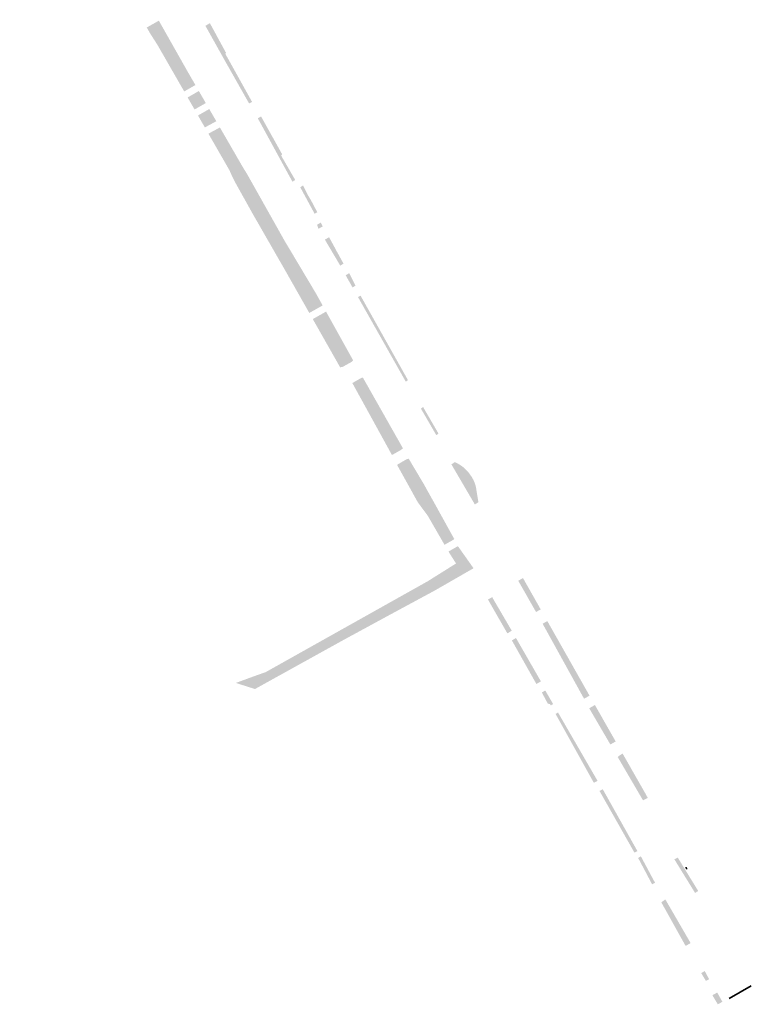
# Model space of a CAD drawing. Header units: metres. Extents: x 114133 to 114948, y 475520 to 476918.
# Tile 1 of 8: x 114613 to 114948, y 475520 to 475971. Entities that reach past the tile are written whole.
import ezdxf

# ---------------------------------------------------------------- set-up
doc = ezdxf.new("R2010")
doc.units = ezdxf.units.M
doc.layers.add('N-PV-GW-WATERGANG_SLOOT-BESTAAND', color=152, linetype='Continuous', lineweight=18)
doc.layers.add('N-WE-KG-ONDERHOUDGRENS-G', color=170, linetype='KG-OG', lineweight=35)
doc.linetypes.add('KG-OG', pattern='A,5.5,-1.5,[2,NLCS.SHX,S=0.5,R=0,X=0,Y=0],-1.5', length=8.5)

# ---------------------------------------------------------------- blocks, each defined once
blk = doc.blocks.new('SOG-WATER-SO')
at = {"flags": 128}
for points in [[(-2.5, 0.6), (-2.4, 0.7, -0.538831), (-0.4, 0.7, 0.605168), (1.3, 0.9, -4.035705)], [(-2.9, -0.7), (-2.8, -0.6, -0.538831), (-0.8, -0.5, 0.605168), (0.9, -0.3, -4.035705)]]:
    blk.add_lwpolyline(points, format="xyb", dxfattribs=at)

msp = doc.modelspace()

# ---------------------------------------------------------------- hatches: boundary and pattern name
at = {"layer": 'N-PV-GW-WATERGANG_SLOOT-BESTAAND'}
h = msp.add_hatch(color=256, dxfattribs=at)
h.dxf.hatch_style = 1
h.paths.add_polyline_path([(114676.806, 475970.799), (114671.263, 475967.685), (114673.045, 475964.557), (114674.505, 475962.294), (114679.924, 475965.279)])
h.paths.add_polyline_path([(114661.835, 475984.513), (114661.886, 475984.598), (114665.396, 475990.465), (114665.413, 475990.493), (114665.342, 475991.03), (114658.637, 476002.802), (114648.5, 476020.6), (114646.695, 476023.794), (114636.24, 476042.29), (114620.3, 476070.918), (114613.32, 476072.7), (114613.025, 476069.832), (114613.379, 476069.216), (114628.369, 476043.139), (114637.005, 476028.214), (114637.968, 476026.55), (114638.687, 476025.306), (114641.214, 476020.712)])
h = msp.add_hatch(color=256, dxfattribs=at)
h.dxf.hatch_style = 1
h.paths.add_polyline_path([(114723.66, 475926.9), (114722.15, 475926.07), (114737.761, 475897.478), (114738, 475897.04), (114739.31, 475897.79), (114739.046, 475898.248), (114733.07, 475908.59), (114732.88, 475909.04), (114732.997, 475909.157), (114733.34, 475909.5)], flags=17)
h.paths.add_polyline_path([(114718.174, 475932.834), (114719.533, 475933.573), (114707.228, 475955.694), (114707.66, 475955.934), (114700.194, 475969.643), (114698.145, 475968.435), (114707.19, 475952.25), (114718.174, 475932.834)])
h.paths.add_polyline_path([(114723.66, 475926.9), (114722.15, 475926.07), (114737.761, 475897.478), (114738, 475897.04), (114739.31, 475897.79), (114739.046, 475898.248), (114733.07, 475908.59), (114732.88, 475909.04), (114732.997, 475909.157), (114733.34, 475909.5)])
h = msp.add_hatch(color=256, dxfattribs=at)
h.dxf.hatch_style = 1
h.paths.add_polyline_path([(114770.296, 475807.254), (114769.569, 475807.05), (114765.473, 475804.738), (114783.598, 475771.795), (114784.017, 475771.941), (114787.807, 475774.102), (114788.649, 475774.843)])
h.paths.add_polyline_path([(114688.42, 475938.359), (114693.559, 475941.296), (114692.985, 475942.29), (114689.63, 475948.1), (114679.924, 475965.279), (114674.505, 475962.294), (114676.073, 475959.864), (114676.358, 475959.367), (114687.78, 475939.474)])
h.paths.add_polyline_path([(114693.163, 475930.098), (114698.325, 475933.042), (114697.767, 475934.009), (114695.765, 475937.476), (114695.135, 475938.567), (114689.989, 475935.625), (114690.491, 475934.751), (114692.687, 475930.927)])
h.paths.add_polyline_path([(114697.883, 475921.876), (114703.135, 475924.714), (114700.514, 475929.253), (114699.906, 475930.306), (114694.736, 475927.358), (114695.367, 475926.259)])
h.paths.add_polyline_path([(114745.759, 475836.845), (114751.867, 475840.29), (114751.313, 475841.287), (114748.843, 475845.735), (114734.38, 475870.01), (114717.597, 475899.885), (114714.826, 475904.47), (114704.782, 475921.863), (114699.524, 475919.019), (114700.439, 475917.425), (114709.424, 475901.777), (114709.398, 475901.563), (114711.918, 475896.452), (114719.7, 475882.49), (114734.851, 475856.084), (114745.177, 475837.872)])
h.paths.add_polyline_path([(114753.434, 475837.468), (114747.351, 475834.038), (114747.808, 475833.231), (114759.764, 475812.144), (114759.931, 475811.927), (114761.126, 475812.172), (114765.291, 475814.509), (114765.863, 475815.083), (114753.963, 475836.515)])
h = msp.add_hatch(color=256, dxfattribs=at)
h.dxf.hatch_style = 1
h.paths.add_polyline_path([(114723.66, 475926.9), (114722.15, 475926.07), (114737.761, 475897.478), (114738, 475897.04), (114739.31, 475897.79), (114739.046, 475898.248), (114733.07, 475908.59), (114732.88, 475909.04), (114732.997, 475909.157), (114733.34, 475909.5)])
h = msp.add_hatch(color=256, dxfattribs=at)
h.dxf.hatch_style = 1
h.paths.add_polyline_path([(114764.047, 475855.077), (114762.428, 475854.105), (114765.019, 475849.518), (114765.561, 475848.559), (114766.953, 475849.349), (114766.876, 475849.5)])
h.paths.add_polyline_path([(114758.377, 475865.041, -0.6229363), (114758.168, 475865.311, 0.0816226), (114758.19, 475865.385), (114754.938, 475871.358), (114754.844, 475871.531), (114752.87, 475870.48), (114753.004, 475870.255), (114753.54, 475869.35), (114753.671, 475869.129), (114759.359, 475859.535), (114759.921, 475858.54), (114761.44, 475859.416)])
h.paths.add_polyline_path([(114750.991, 475878.238), (114749.31, 475877.266), (114749.942, 475875.418), (114751.937, 475876.51)])
h.paths.add_polyline_path([(114746.624, 475888.313), (114745.037, 475890.985), (114742.867, 475895.259), (114741.601, 475894.479), (114748.187, 475882.303), (114749.422, 475883.014)])
h = msp.add_hatch(color=256, dxfattribs=at)
h.dxf.hatch_style = 1
h.paths.add_polyline_path([(114769.57, 475844.193), (114769.275, 475844.774), (114768.065, 475844.129), (114789.781, 475805.699), (114789.973, 475805.359), (114790.419, 475805.668), (114790.974, 475806.052), (114790.871, 475806.236)])
h = msp.add_hatch(color=256, dxfattribs=at)
h.dxf.hatch_style = 1
h.paths.add_polyline_path([(114800, 475790.12), (114797.911, 475793.723), (114797.771, 475793.622), (114797.418, 475793.368), (114796.913, 475793.004), (114800, 475787.68), (114803.962, 475780.845), (114804.395, 475781.157), (114804.628, 475781.325), (114804.96, 475781.564)])
h = msp.add_hatch(color=256, dxfattribs=at)
h.dxf.hatch_style = 1
h.paths.add_polyline_path([(114800, 475755.21), (114798.18, 475758.501), (114791.293, 475770.083), (114790.5, 475769.887), (114786.481, 475767.553), (114786.011, 475767.155), (114795.527, 475750), (114800, 475743.98), (114807.715, 475730.608), (114807.814, 475730.663), (114811.88, 475732.93), (114812.175, 475733.274), (114802.921, 475750)])
h = msp.add_hatch(color=256, dxfattribs=at)
h.dxf.hatch_style = 1
h.paths.add_polyline_path([(114813.66, 475767.894, 0.0220234), (114812.372, 475768.494), (114811.869, 475768.129), (114810.893, 475767.419), (114820.983, 475750.186), (114821.611, 475749.113), (114823.123, 475750), (114823.25, 475750.084), (114822.137, 475756.962, 0.1100791), (114819.491, 475762.691, 0.1246286)])
h = msp.add_hatch(color=256, dxfattribs=at)
h.dxf.hatch_style = 1
h.paths.add_polyline_path([(114813.894, 475729.924), (114813.689, 475729.879), (114809.533, 475727.502), (114813, 475722.03), (114821.02, 475719.85), (114820.23, 475720.966)])
h.paths.add_polyline_path([(114818.619, 475718.461), (114820.329, 475719.45), (114821.02, 475719.85), (114813, 475722.03), (114812.532, 475721.736), (114809.711, 475719.966), (114800, 475713.873), (114761.626, 475692.35), (114725.7, 475672.2), (114722.258, 475671.003), (114721.36, 475670.69), (114712.091, 475667.281), (114720.839, 475664.487), (114755.967, 475683.951), (114761.146, 475686.821), (114763.904, 475688.32), (114766.634, 475689.804), (114782.56, 475698.456), (114803.328, 475709.673)])
h.paths.add_polyline_path([(114791.24, 475705.199), (114796.931, 475708.34), (114796.206, 475709.653), (114790.515, 475706.512)], flags=24)
h = msp.add_hatch(color=256, dxfattribs=at)
h.dxf.hatch_style = 1
h.paths.add_polyline_path([(114844.473, 475713.951), (114843.686, 475715.343), (114843.341, 475715.147), (114841.892, 475714.321), (114841.509, 475714.103), (114841.613, 475713.921), (114849.677, 475699.791), (114851.811, 475700.983), (114850.731, 475702.892)])
h = msp.add_hatch(color=256, dxfattribs=at)
h.dxf.hatch_style = 1
h.paths.add_polyline_path([(114854.138, 475663.414), (114853.919, 475663.793), (114852.313, 475662.942), (114855.048, 475657.817), (114856.074, 475657.54), (114856.397, 475656.974), (114857.508, 475657.588)])
h.paths.add_polyline_path([(114840.466, 475687.884), (114838.604, 475686.747), (114849.111, 475668.067), (114849.815, 475666.816), (114851.912, 475667.981), (114851.291, 475669.06)])
h.paths.add_polyline_path([(114829.942, 475705.935), (114829.556, 475706.597), (114827.624, 475705.511), (114827.969, 475704.91), (114836.2, 475690.564), (114836.532, 475689.985), (114838.533, 475691.208)])
h = msp.add_hatch(color=256, dxfattribs=at)
h.dxf.hatch_style = 1
h.paths.add_polyline_path([(114854.845, 475695.621), (114852.687, 475694.42), (114871.665, 475660.041), (114874.191, 475661.433), (114864.988, 475677.697)])
h = msp.add_hatch(color=256, dxfattribs=at)
h.dxf.hatch_style = 1
h.paths.add_polyline_path([(114890.207, 475633.385), (114889.322, 475634.936), (114887.943, 475634.042), (114887.079, 475633.343), (114895.229, 475619.399), (114897.461, 475620.669)])
h.paths.add_polyline_path([(114897.461, 475620.669), (114895.229, 475619.399), (114897.852, 475614.911), (114900.001, 475616.216)])
h.paths.add_polyline_path([(114900.001, 475616.216), (114897.852, 475614.911), (114898.7, 475613.46), (114899.536, 475613.899), (114900.09, 475614.19), (114900.855, 475614.592)])
h.paths.add_polyline_path([(114877.259, 475656.083), (114876.636, 475657.175), (114874.063, 475655.696), (114874.9, 475654.18), (114883.726, 475639.08), (114883.894, 475639.152), (114886.164, 475640.473)])
h = msp.add_hatch(color=256, dxfattribs=at)
h.dxf.hatch_style = 1
h.paths.add_polyline_path([(114859.741, 475653.728), (114858.607, 475653.095), (114875.841, 475622.08), (114876.169, 475621.513), (114877.857, 475622.407)])
h = msp.add_hatch(color=256, dxfattribs=at)
h.dxf.hatch_style = 1
h.paths.add_polyline_path([(114908.94, 475568.06), (114908.432, 475567.7), (114907.318, 475566.909), (114907.08, 475566.74), (114918.216, 475546.738), (114920.514, 475548.062)])
h.paths.add_polyline_path([(114897.736, 475587.783), (114896.4, 475587.075), (114896.763, 475586.522), (114902.848, 475575.005), (114904.212, 475575.668)])
h.paths.add_polyline_path([(114880.267, 475618.531), (114878.736, 475617.811), (114892.243, 475593.964), (114892.711, 475593.138), (114894.561, 475589.872), (114894.796, 475589.515), (114896.151, 475590.231), (114895.888, 475590.638)])
h = msp.add_hatch(color=256, dxfattribs=at)
h.dxf.hatch_style = 1
h.paths.add_polyline_path([(114914.62, 475587.245), (114913.702, 475586.786), (114913.05, 475586.46), (114921.724, 475572.395), (114922.555, 475571.047), (114923.988, 475571.936), (114923.935, 475572.021)])
h = msp.add_hatch(color=256, dxfattribs=at)
h.dxf.hatch_style = 1
h.paths.add_polyline_path([(114926.96, 475535.271), (114925.389, 475534.284), (114927.521, 475530.724), (114928.981, 475531.507)])
h.paths.add_polyline_path([(114932.717, 475525.393), (114930.473, 475524.146), (114932.965, 475519.994), (114935.068, 475521.13)])

# ---------------------------------------------------------------- linework, layer by layer
at = {"layer": 'N-WE-KG-ONDERHOUDGRENS-G'}
msp.add_lwpolyline([(114938.175, 475522.612), (114948.324, 475528.537)], dxfattribs=at)

# ---------------------------------------------------------------- block references
at = {"layer": 'N-PV-GW-WATERGANG_SLOOT-BESTAAND', "xscale": 0.2, "yscale": 0.2, "zscale": 0.2, "rotation": 298.2303720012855}
msp.add_blockref('SOG-WATER-SO', (114918.59, 475582.244), dxfattribs=at)

doc.saveas('drawing.dxf')
